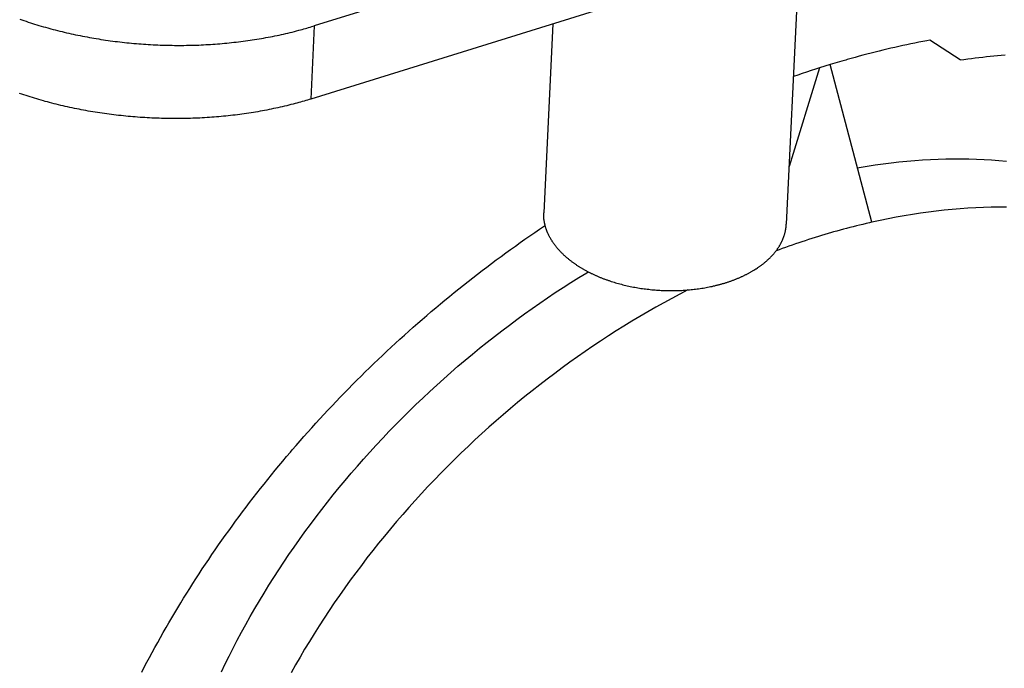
# Model space of a CAD drawing. Extents: x 0 to 841, y 0 to 594.
# Tile 73 of 135: x 764.86 to 766.48, y 136.68 to 137.75. Entities that reach past the tile are written whole.
import ezdxf

# ---------------------------------------------------------------- set-up
doc = ezdxf.new("R2010")
doc.units = 0
doc.header["$LTSCALE"] = 46.255
doc.layers.add('DATUM_AXIS', color=7, linetype='CONTINUOUS')

msp = doc.modelspace()

# ---------------------------------------------------------------- linework, layer by layer
at = {"layer": 'DATUM_AXIS', "color": 7, "linetype": 'CONTINUOUS'}
for p, q in [((795.0807, 146.9724), (765.3462, 137.7388)), ((795.0757, 146.8521), (765.3405, 137.6183)), ((766.1455, 137.8683), (766.1238, 137.4125)), ((764.861, 137.7498), (764.8644, 137.7486)), ((764.8644, 137.7486), (764.8679, 137.7474)), ((764.8679, 137.7474), (764.8714, 137.7463)), ((764.8714, 137.7463), (764.8749, 137.7451)), ((764.8749, 137.7451), (764.8785, 137.744)), ((764.8785, 137.744), (764.882, 137.7428)), ((764.882, 137.7428), (764.8855, 137.7417)), ((764.8855, 137.7417), (764.8891, 137.7406)), ((765.739, 137.7421), (765.7243, 137.431)), ((764.8891, 137.7406), (764.8927, 137.7396)), ((764.8927, 137.7396), (764.8963, 137.7385)), ((764.8963, 137.7385), (764.8999, 137.7374)), ((764.8999, 137.7374), (764.9035, 137.7364)), ((764.9035, 137.7364), (764.9071, 137.7354)), ((764.9071, 137.7354), (764.9107, 137.7344)), ((764.9107, 137.7344), (764.9122, 137.734)), ((764.9122, 137.734), (764.9159, 137.733)), ((764.9159, 137.733), (764.9195, 137.7321)), ((764.9195, 137.7321), (764.9232, 137.7312)), ((764.9232, 137.7312), (764.9269, 137.7302)), ((764.9269, 137.7302), (764.9306, 137.7293)), ((764.9306, 137.7293), (764.9343, 137.7284)), ((764.9343, 137.7284), (764.938, 137.7276)), ((764.938, 137.7276), (764.9417, 137.7267)), ((764.9417, 137.7267), (764.9455, 137.7259)), ((764.9455, 137.7259), (764.9492, 137.7251)), ((764.9492, 137.7251), (764.953, 137.7243)), ((765.2884, 137.7237), (765.292, 137.7245)), ((765.292, 137.7245), (765.2957, 137.7253)), ((765.2957, 137.7253), (765.2993, 137.7262)), ((765.2993, 137.7262), (765.3028, 137.727)), ((765.3028, 137.727), (765.3064, 137.7279)), ((765.3064, 137.7279), (765.31, 137.7287)), ((765.31, 137.7287), (765.3135, 137.7296)), ((765.3135, 137.7296), (765.3171, 137.7305)), ((765.3171, 137.7305), (765.3206, 137.7315)), ((765.3206, 137.7315), (765.3234, 137.7322)), ((765.3234, 137.7322), (765.3262, 137.733)), ((765.3262, 137.733), (765.329, 137.7338)), ((765.329, 137.7338), (765.3318, 137.7345)), ((765.3318, 137.7345), (765.3339, 137.7351)), ((765.3339, 137.7351), (765.3366, 137.7359)), ((765.3366, 137.7359), (765.3394, 137.7368)), ((765.3394, 137.7368), (765.3421, 137.7376)), ((765.3462, 137.7388), (765.3405, 137.6183)), ((765.3421, 137.7376), (765.3462, 137.7388)), ((764.953, 137.7243), (764.9567, 137.7235)), ((764.9567, 137.7235), (764.9605, 137.7227)), ((764.9605, 137.7227), (764.9643, 137.722)), ((764.9643, 137.722), (764.9681, 137.7212)), ((764.9681, 137.7212), (764.9719, 137.7205)), ((764.9719, 137.7205), (764.9757, 137.7198)), ((764.9757, 137.7198), (764.9795, 137.7191)), ((764.9795, 137.7191), (764.9833, 137.7185)), ((764.9833, 137.7185), (764.9871, 137.7178)), ((764.9871, 137.7178), (764.991, 137.7172)), ((764.991, 137.7172), (764.9948, 137.7166)), ((764.9948, 137.7166), (764.9987, 137.716)), ((764.9987, 137.716), (765.0025, 137.7154)), ((765.0025, 137.7154), (765.0064, 137.7149)), ((765.0064, 137.7149), (765.0102, 137.7144)), ((765.0102, 137.7144), (765.0141, 137.7138)), ((765.0141, 137.7138), (765.018, 137.7133)), ((765.018, 137.7133), (765.0219, 137.7129)), ((765.0219, 137.7129), (765.0258, 137.7124)), ((765.0258, 137.7124), (765.0296, 137.7119)), ((765.0296, 137.7119), (765.0335, 137.7115)), ((765.0335, 137.7115), (765.0374, 137.7111)), ((765.0374, 137.7111), (765.0413, 137.7107)), ((765.0413, 137.7107), (765.0452, 137.7103)), ((765.0452, 137.7103), (765.0491, 137.71)), ((765.0491, 137.71), (765.0531, 137.7096)), ((765.0531, 137.7096), (765.057, 137.7093)), ((765.057, 137.7093), (765.0609, 137.709)), ((765.0609, 137.709), (765.0648, 137.7087)), ((765.0648, 137.7087), (765.0687, 137.7085)), ((765.0687, 137.7085), (765.0726, 137.7082)), ((765.0726, 137.7082), (765.0766, 137.708)), ((765.1714, 137.7081), (765.1752, 137.7083)), ((765.1752, 137.7083), (765.1791, 137.7086)), ((765.1791, 137.7086), (765.183, 137.7088)), ((765.183, 137.7088), (765.1869, 137.7091)), ((765.1869, 137.7091), (765.1907, 137.7094)), ((765.1907, 137.7094), (765.1946, 137.7097)), ((765.1946, 137.7097), (765.1984, 137.7101)), ((765.1984, 137.7101), (765.2023, 137.7105)), ((765.2023, 137.7105), (765.2061, 137.7108)), ((765.2061, 137.7108), (765.2099, 137.7112)), ((765.2099, 137.7112), (765.2138, 137.7117)), ((765.2138, 137.7117), (765.2176, 137.7121)), ((765.2176, 137.7121), (765.2214, 137.7125)), ((765.2214, 137.7125), (765.2252, 137.713)), ((765.2252, 137.713), (765.229, 137.7135)), ((765.229, 137.7135), (765.2328, 137.714)), ((765.2328, 137.714), (765.2365, 137.7145)), ((765.2365, 137.7145), (765.2403, 137.7151)), ((765.2403, 137.7151), (765.2441, 137.7156)), ((765.2441, 137.7156), (765.2478, 137.7162)), ((765.2478, 137.7162), (765.2516, 137.7168)), ((765.2516, 137.7168), (765.2553, 137.7174)), ((765.2553, 137.7174), (765.259, 137.7181)), ((765.259, 137.7181), (765.2627, 137.7187)), ((765.2627, 137.7187), (765.2664, 137.7194)), ((765.2664, 137.7194), (765.2701, 137.7201)), ((765.2701, 137.7201), (765.2738, 137.7208)), ((765.2738, 137.7208), (765.2775, 137.7215)), ((765.2775, 137.7215), (765.2811, 137.7222)), ((765.2811, 137.7222), (765.2848, 137.723)), ((765.2848, 137.723), (765.2884, 137.7237)), ((766.3289, 137.7091), (766.3224, 137.7077)), ((766.3354, 137.7104), (766.3289, 137.7091)), ((766.342, 137.7117), (766.3354, 137.7104)), ((766.3485, 137.713), (766.342, 137.7117)), ((766.355, 137.7142), (766.3485, 137.713)), ((766.3601, 137.7152), (766.355, 137.7142)), ((766.4101, 137.6829), (766.3601, 137.7152)), ((765.0766, 137.708), (765.0805, 137.7078)), ((765.0805, 137.7078), (765.0844, 137.7076)), ((765.0844, 137.7076), (765.0883, 137.7074)), ((765.0883, 137.7074), (765.0923, 137.7073)), ((765.0923, 137.7073), (765.0962, 137.7071)), ((765.0962, 137.7071), (765.1001, 137.707)), ((765.1001, 137.707), (765.1041, 137.7069)), ((765.1041, 137.7069), (765.108, 137.7068)), ((765.108, 137.7068), (765.1119, 137.7068)), ((765.1119, 137.7068), (765.1158, 137.7067)), ((765.1158, 137.7067), (765.1198, 137.7067)), ((765.1198, 137.7067), (765.1237, 137.7067)), ((765.1237, 137.7067), (765.1276, 137.7067)), ((765.1276, 137.7067), (765.1315, 137.7067)), ((765.1315, 137.7067), (765.1355, 137.7068)), ((765.1355, 137.7068), (765.1394, 137.7068)), ((765.1394, 137.7068), (765.1433, 137.7069)), ((765.1433, 137.7069), (765.1472, 137.707)), ((765.1472, 137.707), (765.1511, 137.7071)), ((765.1558, 137.7073), (765.1597, 137.7075)), ((765.1597, 137.7075), (765.1636, 137.7077)), ((765.1636, 137.7077), (765.1675, 137.7079)), ((765.1675, 137.7079), (765.1714, 137.7081)), ((766.2567, 137.6922), (766.2501, 137.6904)), ((766.2633, 137.6939), (766.2567, 137.6922)), ((766.2699, 137.6955), (766.2633, 137.6939)), ((766.2765, 137.6972), (766.2699, 137.6955)), ((766.283, 137.6988), (766.2765, 137.6972)), ((766.2896, 137.7003), (766.283, 137.6988)), ((766.2962, 137.7019), (766.2896, 137.7003)), ((766.3027, 137.7034), (766.2962, 137.7019)), ((766.3093, 137.7048), (766.3027, 137.7034)), ((766.3158, 137.7063), (766.3093, 137.7048)), ((766.3224, 137.7077), (766.3158, 137.7063)), ((766.215, 137.6807), (766.1959, 137.675)), ((766.2216, 137.6826), (766.215, 137.6807)), ((766.2238, 137.6832), (766.2216, 137.6826)), ((766.2304, 137.685), (766.2238, 137.6832)), ((766.237, 137.6869), (766.2304, 137.685)), ((766.2436, 137.6887), (766.237, 137.6869)), ((766.2501, 137.6904), (766.2436, 137.6887)), ((766.4101, 137.6829), (766.4163, 137.6837)), ((766.4163, 137.6837), (766.4226, 137.6846)), ((766.4226, 137.6846), (766.4287, 137.6853)), ((766.4287, 137.6853), (766.4349, 137.6861)), ((766.4349, 137.6861), (766.4411, 137.6868)), ((766.4411, 137.6868), (766.4473, 137.6875)), ((766.4473, 137.6875), (766.4534, 137.6881)), ((766.4534, 137.6881), (766.4596, 137.6888)), ((766.4596, 137.6888), (766.4657, 137.6894)), ((766.4657, 137.6894), (766.4719, 137.6899)), ((766.4719, 137.6899), (766.478, 137.6904)), ((766.478, 137.6904), (766.4841, 137.6909)), ((766.1786, 137.6696), (766.1283, 137.507)), ((766.1499, 137.6602), (766.1425, 137.6577)), ((766.1572, 137.6627), (766.1499, 137.6602)), ((766.1646, 137.6651), (766.1572, 137.6627)), ((766.1719, 137.6675), (766.1646, 137.6651)), ((766.1786, 137.6696), (766.1719, 137.6675)), ((766.1959, 137.675), (766.1786, 137.6696)), ((766.2648, 137.4154), (766.1959, 137.675)), ((766.1425, 137.6577), (766.1354, 137.6552)), ((764.8643, 137.6262), (764.8608, 137.6274)), ((764.8678, 137.6251), (764.8643, 137.6262)), ((764.8713, 137.6239), (764.8678, 137.6251)), ((764.8748, 137.6228), (764.8713, 137.6239)), ((764.8784, 137.6217), (764.8748, 137.6228)), ((764.882, 137.6206), (764.8784, 137.6217)), ((764.8855, 137.6195), (764.882, 137.6206)), ((764.8891, 137.6184), (764.8855, 137.6195)), ((764.8927, 137.6174), (764.8891, 137.6184)), ((764.8963, 137.6163), (764.8927, 137.6174)), ((764.8999, 137.6153), (764.8963, 137.6163)), ((764.9028, 137.6145), (764.8999, 137.6153)), ((764.9065, 137.6135), (764.9028, 137.6145)), ((764.9101, 137.6125), (764.9065, 137.6135)), ((764.9138, 137.6116), (764.9101, 137.6125)), ((764.9175, 137.6106), (764.9138, 137.6116)), ((765.3149, 137.611), (765.3113, 137.61)), ((765.3177, 137.6117), (765.3149, 137.611)), ((765.3205, 137.6125), (765.3177, 137.6117)), ((765.3233, 137.6133), (765.3205, 137.6125)), ((765.326, 137.614), (765.3233, 137.6133)), ((765.3323, 137.6158), (765.3295, 137.615)), ((765.335, 137.6167), (765.3323, 137.6158)), ((765.3378, 137.6175), (765.335, 137.6167)), ((765.3405, 137.6183), (765.3378, 137.6175)), ((764.9212, 137.6097), (764.9175, 137.6106)), ((764.9249, 137.6088), (764.9212, 137.6097)), ((764.9286, 137.6079), (764.9249, 137.6088)), ((764.9323, 137.6071), (764.9286, 137.6079)), ((764.936, 137.6062), (764.9323, 137.6071)), ((764.9397, 137.6054), (764.936, 137.6062)), ((764.9435, 137.6046), (764.9397, 137.6054)), ((764.9472, 137.6038), (764.9435, 137.6046)), ((764.951, 137.603), (764.9472, 137.6038)), ((764.9548, 137.6022), (764.951, 137.603)), ((764.9586, 137.6015), (764.9548, 137.6022)), ((764.9623, 137.6007), (764.9586, 137.6015)), ((764.9661, 137.6), (764.9623, 137.6007)), ((764.97, 137.5993), (764.9661, 137.6)), ((764.9738, 137.5986), (764.97, 137.5993)), ((764.9776, 137.598), (764.9738, 137.5986)), ((764.9814, 137.5973), (764.9776, 137.598)), ((764.9852, 137.5967), (764.9814, 137.5973)), ((764.9891, 137.5961), (764.9852, 137.5967)), ((764.9929, 137.5955), (764.9891, 137.5961)), ((764.9968, 137.5949), (764.9929, 137.5955)), ((765.0006, 137.5944), (764.9968, 137.5949)), ((765.2383, 137.5951), (765.2346, 137.5946)), ((765.2421, 137.5957), (765.2383, 137.5951)), ((765.2458, 137.5963), (765.2421, 137.5957)), ((765.2496, 137.5969), (765.2458, 137.5963)), ((765.2533, 137.5975), (765.2496, 137.5969)), ((765.257, 137.5982), (765.2533, 137.5975)), ((765.2607, 137.5989), (765.257, 137.5982)), ((765.2644, 137.5995), (765.2607, 137.5989)), ((765.2681, 137.6002), (765.2644, 137.5995)), ((765.2718, 137.601), (765.2681, 137.6002)), ((765.2754, 137.6017), (765.2718, 137.601)), ((765.2791, 137.6025), (765.2754, 137.6017)), ((765.2827, 137.6032), (765.2791, 137.6025)), ((765.2863, 137.604), (765.2827, 137.6032)), ((765.2899, 137.6048), (765.2863, 137.604)), ((765.2935, 137.6057), (765.2899, 137.6048)), ((765.2971, 137.6065), (765.2935, 137.6057)), ((765.3007, 137.6074), (765.2971, 137.6065)), ((765.3043, 137.6082), (765.3007, 137.6074)), ((765.3078, 137.6091), (765.3043, 137.6082)), ((765.3113, 137.61), (765.3078, 137.6091)), ((765.0045, 137.5938), (765.0006, 137.5944)), ((765.0084, 137.5933), (765.0045, 137.5938)), ((765.0123, 137.5928), (765.0084, 137.5933)), ((765.0161, 137.5923), (765.0123, 137.5928)), ((765.02, 137.5919), (765.0161, 137.5923)), ((765.0239, 137.5914), (765.02, 137.5919)), ((765.0278, 137.591), (765.0239, 137.5914)), ((765.0317, 137.5906), (765.0278, 137.591)), ((765.0356, 137.5902), (765.0317, 137.5906)), ((765.0395, 137.5898), (765.0356, 137.5902)), ((765.0434, 137.5895), (765.0395, 137.5898)), ((765.0473, 137.5891), (765.0434, 137.5895)), ((765.0512, 137.5888), (765.0473, 137.5891)), ((765.0552, 137.5885), (765.0512, 137.5888)), ((765.0591, 137.5882), (765.0552, 137.5885)), ((765.063, 137.588), (765.0591, 137.5882)), ((765.0669, 137.5877), (765.063, 137.588)), ((765.0708, 137.5875), (765.0669, 137.5877)), ((765.0748, 137.5873), (765.0708, 137.5875)), ((765.0787, 137.5871), (765.0748, 137.5873)), ((765.0826, 137.5869), (765.0787, 137.5871)), ((765.0865, 137.5868), (765.0826, 137.5869)), ((765.0905, 137.5866), (765.0865, 137.5868)), ((765.0944, 137.5865), (765.0905, 137.5866)), ((765.0983, 137.5864), (765.0944, 137.5865)), ((765.1023, 137.5863), (765.0983, 137.5864)), ((765.1062, 137.5863), (765.1023, 137.5863)), ((765.1101, 137.5862), (765.1062, 137.5863)), ((765.114, 137.5862), (765.1101, 137.5862)), ((765.118, 137.5862), (765.114, 137.5862)), ((765.1219, 137.5862), (765.118, 137.5862)), ((765.1258, 137.5862), (765.1219, 137.5862)), ((765.1297, 137.5863), (765.1258, 137.5862)), ((765.1336, 137.5863), (765.1297, 137.5863)), ((765.1422, 137.5865), (765.1383, 137.5864)), ((765.1461, 137.5867), (765.1422, 137.5865)), ((765.1501, 137.5868), (765.1461, 137.5867)), ((765.154, 137.587), (765.1501, 137.5868)), ((765.1578, 137.5871), (765.154, 137.587)), ((765.1617, 137.5873), (765.1578, 137.5871)), ((765.1656, 137.5876), (765.1617, 137.5873)), ((765.1695, 137.5878), (765.1656, 137.5876)), ((765.1734, 137.588), (765.1695, 137.5878)), ((765.1773, 137.5883), (765.1734, 137.588)), ((765.1811, 137.5886), (765.1773, 137.5883)), ((765.185, 137.5889), (765.1811, 137.5886)), ((765.1888, 137.5892), (765.185, 137.5889)), ((765.1927, 137.5896), (765.1888, 137.5892)), ((765.1965, 137.5899), (765.1927, 137.5896)), ((765.2004, 137.5903), (765.1965, 137.5899)), ((765.2042, 137.5907), (765.2004, 137.5903)), ((765.208, 137.5911), (765.2042, 137.5907)), ((765.2119, 137.5916), (765.208, 137.5911)), ((765.2157, 137.592), (765.2119, 137.5916)), ((765.2195, 137.5925), (765.2157, 137.592)), ((765.2233, 137.593), (765.2195, 137.5925)), ((765.227, 137.5935), (765.2233, 137.593)), ((765.2308, 137.594), (765.227, 137.5935)), ((765.2346, 137.5946), (765.2308, 137.594)), ((765.7093, 137.3984), (765.7173, 137.4039)), ((766.2071, 137.4009), (766.2017, 137.3994)), ((766.2124, 137.4024), (766.2071, 137.4009)), ((766.2178, 137.4039), (766.2124, 137.4024)), ((766.2232, 137.4053), (766.2178, 137.4039)), ((766.2285, 137.4067), (766.2232, 137.4053)), ((766.2339, 137.4081), (766.2285, 137.4067)), ((766.2393, 137.4094), (766.2339, 137.4081)), ((766.2446, 137.4107), (766.2393, 137.4094)), ((766.25, 137.412), (766.2446, 137.4107)), ((766.2553, 137.4133), (766.25, 137.412)), ((766.2606, 137.4145), (766.2553, 137.4133)), ((766.2648, 137.4154), (766.2606, 137.4145)), ((765.6854, 137.3819), (765.6933, 137.3874)), ((765.6933, 137.3874), (765.7013, 137.3929)), ((765.7013, 137.3929), (765.7093, 137.3984)), ((766.155, 137.3851), (766.1496, 137.3833)), ((766.1604, 137.3869), (766.155, 137.3851)), ((766.1658, 137.3886), (766.1604, 137.3869)), ((766.1712, 137.3903), (766.1658, 137.3886)), ((766.1766, 137.392), (766.1712, 137.3903)), ((766.1819, 137.3936), (766.1766, 137.392)), ((766.1873, 137.3952), (766.1819, 137.3936)), ((766.1927, 137.3968), (766.1873, 137.3952)), ((766.1981, 137.3984), (766.1927, 137.3968)), ((766.2017, 137.3994), (766.1981, 137.3984)), ((765.6617, 137.3649), (765.6695, 137.3706)), ((765.6695, 137.3706), (765.6774, 137.3763)), ((765.6774, 137.3763), (765.6854, 137.3819)), ((766.1119, 137.3701), (766.1068, 137.3682)), ((766.1172, 137.372), (766.1119, 137.3701)), ((766.1226, 137.374), (766.1172, 137.372)), ((766.128, 137.3759), (766.1226, 137.374)), ((766.1334, 137.3778), (766.128, 137.3759)), ((766.1388, 137.3797), (766.1334, 137.3778)), ((766.1442, 137.3815), (766.1388, 137.3797)), ((766.1496, 137.3833), (766.1442, 137.3815)), ((765.6382, 137.3476), (765.646, 137.3534)), ((765.646, 137.3534), (765.6538, 137.3592)), ((765.6538, 137.3592), (765.6617, 137.3649)), ((765.6149, 137.3299), (765.6226, 137.3358)), ((765.6226, 137.3358), (765.6304, 137.3417)), ((765.6304, 137.3417), (765.6382, 137.3476)), ((765.5995, 137.3179), (765.6072, 137.3239)), ((765.6072, 137.3239), (765.6149, 137.3299)), ((765.5766, 137.2996), (765.5842, 137.3057)), ((765.5842, 137.3057), (765.5918, 137.3118)), ((765.5918, 137.3118), (765.5995, 137.3179)), ((765.8378, 137.3174), (765.8401, 137.3166)), ((765.8401, 137.3166), (765.8425, 137.3159)), ((765.8425, 137.3159), (765.8448, 137.3152)), ((765.8448, 137.3152), (765.8472, 137.3146)), ((765.8472, 137.3146), (765.8496, 137.3139)), ((765.8496, 137.3139), (765.8521, 137.3133)), ((765.8521, 137.3133), (765.8545, 137.3126)), ((765.8545, 137.3126), (765.8569, 137.312)), ((765.8569, 137.312), (765.8594, 137.3114)), ((765.8594, 137.3114), (765.8618, 137.3109)), ((765.8618, 137.3109), (765.8643, 137.3103)), ((765.8643, 137.3103), (765.8668, 137.3098)), ((765.8668, 137.3098), (765.8693, 137.3093)), ((765.8693, 137.3093), (765.8718, 137.3088)), ((765.8718, 137.3088), (765.8743, 137.3083)), ((765.8743, 137.3083), (765.8768, 137.3079)), ((765.8768, 137.3079), (765.8793, 137.3075)), ((765.8793, 137.3075), (765.8818, 137.307)), ((765.8818, 137.307), (765.8844, 137.3066)), ((765.8844, 137.3066), (765.8869, 137.3063)), ((765.8869, 137.3063), (765.8895, 137.3059)), ((765.8895, 137.3059), (765.892, 137.3056)), ((765.892, 137.3056), (765.8946, 137.3053)), ((765.8946, 137.3053), (765.8972, 137.305)), ((765.8972, 137.305), (765.8997, 137.3047)), ((765.8997, 137.3047), (765.9023, 137.3044)), ((765.9023, 137.3044), (765.9049, 137.3042)), ((765.9049, 137.3042), (765.9075, 137.304)), ((765.9075, 137.304), (765.9101, 137.3038)), ((765.9101, 137.3038), (765.9127, 137.3036)), ((765.9127, 137.3036), (765.9153, 137.3034)), ((765.9153, 137.3034), (765.9179, 137.3033)), ((765.9179, 137.3033), (765.9204, 137.3032)), ((765.9204, 137.3032), (765.923, 137.3031)), ((765.923, 137.3031), (765.9256, 137.303)), ((765.9256, 137.303), (765.9282, 137.303)), ((765.9282, 137.303), (765.9308, 137.3029)), ((765.9308, 137.3029), (765.9334, 137.3029)), ((765.9334, 137.3029), (765.936, 137.3029)), ((765.936, 137.3029), (765.9386, 137.3029)), ((765.9386, 137.3029), (765.9412, 137.303)), ((765.9412, 137.303), (765.9438, 137.303)), ((765.9438, 137.303), (765.9463, 137.3031)), ((765.9463, 137.3031), (765.9489, 137.3032)), ((765.9489, 137.3032), (765.9515, 137.3033)), ((765.9515, 137.3033), (765.9541, 137.3035)), ((765.9541, 137.3035), (765.9566, 137.3036)), ((765.9566, 137.3036), (765.9592, 137.3038)), ((765.9592, 137.3038), (765.9617, 137.304)), ((765.9617, 137.304), (765.9643, 137.3043)), ((765.9643, 137.3043), (765.9668, 137.3045)), ((765.9668, 137.3045), (765.9693, 137.3048)), ((765.9693, 137.3048), (765.9719, 137.305)), ((765.9719, 137.305), (765.9744, 137.3053)), ((765.9744, 137.3053), (765.9769, 137.3057)), ((765.9769, 137.3057), (765.9794, 137.306)), ((765.9794, 137.306), (765.9819, 137.3064)), ((765.9819, 137.3064), (765.9844, 137.3067)), ((765.9844, 137.3067), (765.9868, 137.3071)), ((765.9868, 137.3071), (765.9893, 137.3076)), ((765.9893, 137.3076), (765.9917, 137.308)), ((765.9917, 137.308), (765.9942, 137.3085)), ((765.9942, 137.3085), (765.9966, 137.3089)), ((765.9966, 137.3089), (765.999, 137.3094)), ((765.999, 137.3094), (766.0014, 137.3099)), ((766.0014, 137.3099), (766.0038, 137.3105)), ((765.5539, 137.2809), (765.5614, 137.2872)), ((765.5614, 137.2872), (765.569, 137.2934)), ((765.569, 137.2934), (765.5766, 137.2996)), ((765.5389, 137.2683), (765.5464, 137.2747)), ((765.5464, 137.2747), (765.5539, 137.2809)), ((765.5166, 137.2491), (765.524, 137.2555)), ((765.524, 137.2555), (765.5314, 137.2619)), ((765.5314, 137.2619), (765.5389, 137.2683)), ((765.5019, 137.2361), (765.5092, 137.2426)), ((765.5092, 137.2426), (765.5166, 137.2491)), ((765.48, 137.2163), (765.4873, 137.223)), ((765.4873, 137.223), (765.4946, 137.2295)), ((765.4946, 137.2295), (765.5019, 137.2361)), ((765.4656, 137.203), (765.4728, 137.2097)), ((765.4728, 137.2097), (765.48, 137.2163)), ((765.4443, 137.1828), (765.4514, 137.1895)), ((765.4514, 137.1895), (765.4585, 137.1963)), ((765.4585, 137.1963), (765.4656, 137.203)), ((765.4302, 137.1691), (765.4373, 137.1759)), ((765.4373, 137.1759), (765.4443, 137.1828)), ((765.4163, 137.1553), (765.4233, 137.1622)), ((765.4233, 137.1622), (765.4302, 137.1691)), ((765.3957, 137.1344), (765.4025, 137.1414)), ((765.4025, 137.1414), (765.4094, 137.1484)), ((765.4094, 137.1484), (765.4163, 137.1553)), ((765.3821, 137.1203), (765.3889, 137.1273)), ((765.3889, 137.1273), (765.3957, 137.1344)), ((765.3687, 137.106), (765.3754, 137.1132)), ((765.3754, 137.1132), (765.3821, 137.1203)), ((765.3554, 137.0917), (765.362, 137.0989)), ((765.362, 137.0989), (765.3687, 137.106)), ((765.3357, 137.07), (765.3422, 137.0772)), ((765.3422, 137.0772), (765.3488, 137.0845)), ((765.3488, 137.0845), (765.3554, 137.0917)), ((765.3228, 137.0553), (765.3292, 137.0627)), ((765.3292, 137.0627), (765.3357, 137.07)), ((765.31, 137.0406), (765.3164, 137.048)), ((765.3164, 137.048), (765.3228, 137.0553)), ((765.2942, 137.022), (765.3005, 137.0295)), ((765.3005, 137.0295), (765.3068, 137.0369)), ((765.3068, 137.0369), (765.31, 137.0406)), ((765.2818, 137.007), (765.288, 137.0145)), ((765.288, 137.0145), (765.2942, 137.022)), ((765.2695, 136.9919), (765.2757, 136.9995)), ((765.2757, 136.9995), (765.2818, 137.007)), ((765.2574, 136.9768), (765.2635, 136.9844)), ((765.2635, 136.9844), (765.2695, 136.9919)), ((765.2455, 136.9615), (765.2515, 136.9691)), ((765.2515, 136.9691), (765.2574, 136.9768)), ((765.228, 136.9384), (765.2338, 136.9461)), ((765.2338, 136.9461), (765.2396, 136.9538)), ((765.2396, 136.9538), (765.2455, 136.9615)), ((765.2165, 136.923), (765.2222, 136.9307)), ((765.2222, 136.9307), (765.228, 136.9384)), ((765.2052, 136.9074), (765.2108, 136.9152)), ((765.2108, 136.9152), (765.2165, 136.923)), ((765.194, 136.8918), (765.1996, 136.8996)), ((765.1996, 136.8996), (765.2052, 136.9074)), ((765.1831, 136.8761), (765.1885, 136.884)), ((765.1885, 136.884), (765.194, 136.8918)), ((765.1723, 136.8603), (765.1776, 136.8682)), ((765.1776, 136.8682), (765.1831, 136.8761)), ((765.1617, 136.8445), (765.167, 136.8524)), ((765.167, 136.8524), (765.1723, 136.8603)), ((765.1513, 136.8285), (765.1565, 136.8365)), ((765.1565, 136.8365), (765.1617, 136.8445)), ((765.1411, 136.8126), (765.1461, 136.8206)), ((765.1461, 136.8206), (765.1513, 136.8285)), ((765.131, 136.7965), (765.136, 136.8045)), ((765.136, 136.8045), (765.1411, 136.8126)), ((765.1212, 136.7804), (765.1261, 136.7885)), ((765.1261, 136.7885), (765.131, 136.7965)), ((765.1115, 136.7642), (765.1163, 136.7723)), ((765.1163, 136.7723), (765.1212, 136.7804)), ((765.102, 136.748), (765.1067, 136.7561)), ((765.1067, 136.7561), (765.1115, 136.7642)), ((765.0928, 136.7317), (765.0974, 136.7399)), ((765.0974, 136.7399), (765.102, 136.748)), ((765.0837, 136.7154), (765.0882, 136.7236)), ((765.0882, 136.7236), (765.0928, 136.7317)), ((765.0748, 136.699), (765.0792, 136.7072)), ((765.0792, 136.7072), (765.0837, 136.7154)), ((765.0661, 136.6826), (765.0705, 136.6908)), ((765.0705, 136.6908), (765.0748, 136.699)), ((765.0619, 136.6744), (765.0661, 136.6826))]:
    msp.add_line(p, q, dxfattribs=at)
for points in [[(765.1511, 137.7071), (765.1519, 137.7072), (765.1558, 137.7073)], [(765.3295, 137.615), (765.3267, 137.6142), (765.326, 137.614)], [(765.1383, 137.5864), (765.1344, 137.5863), (765.1336, 137.5863)], [(766.241, 137.5052), (766.2436, 137.5057), (766.2568, 137.5079), (766.27, 137.5099), (766.2832, 137.5117), (766.2963, 137.5134), (766.3094, 137.5148), (766.3224, 137.5161), (766.3354, 137.5172), (766.3483, 137.5181), (766.3612, 137.5188), (766.374, 137.5194), (766.3868, 137.5198), (766.3995, 137.5199), (766.4121, 137.5199), (766.4246, 137.5197), (766.4371, 137.5194), (766.4495, 137.5188), (766.4619, 137.5181), (766.4741, 137.5172), (766.4863, 137.5161)], [(766.4867, 137.4403), (766.474, 137.4403), (766.4613, 137.4401), (766.4486, 137.4397), (766.4358, 137.4392), (766.4229, 137.4384), (766.41, 137.4375), (766.397, 137.4364), (766.384, 137.4352), (766.3709, 137.4337), (766.3578, 137.432), (766.3446, 137.4302), (766.3314, 137.4282), (766.3181, 137.426), (766.3048, 137.4236), (766.2915, 137.4211), (766.2782, 137.4184), (766.2648, 137.4154)], [(765.7507, 137.3682), (765.75, 137.3688), (765.7494, 137.3695), (765.7488, 137.3702), (765.7482, 137.3709), (765.7476, 137.3716), (765.7469, 137.3723), (765.7463, 137.373), (765.7458, 137.3737), (765.7452, 137.3744), (765.7446, 137.3752), (765.744, 137.3759), (765.7435, 137.3766), (765.7429, 137.3773), (765.7424, 137.378), (765.7418, 137.3787), (765.7413, 137.3795), (765.7408, 137.3802), (765.7403, 137.3809), (765.7398, 137.3816), (765.7393, 137.3824), (765.7388, 137.3831), (765.7383, 137.3838), (765.7378, 137.3846), (765.7374, 137.3853), (765.7369, 137.386), (765.7365, 137.3868), (765.736, 137.3875), (765.7356, 137.3882), (765.7351, 137.389), (765.7347, 137.3897), (765.7343, 137.3905), (765.7339, 137.3912), (765.7335, 137.392), (765.7331, 137.3927), (765.7327, 137.3935), (765.7324, 137.3942), (765.732, 137.395), (765.7317, 137.3957), (765.7313, 137.3965), (765.731, 137.3972), (765.7306, 137.398), (765.7303, 137.3987), (765.73, 137.3995), (765.7297, 137.4003), (765.7294, 137.401), (765.7291, 137.4018), (765.7288, 137.4025), (765.7286, 137.4033), (765.7283, 137.4041), (765.728, 137.4048), (765.7278, 137.4056), (765.7275, 137.4064), (765.7273, 137.4071), (765.7271, 137.4079), (765.7269, 137.4087), (765.7267, 137.4094), (765.7265, 137.4102), (765.7263, 137.411), (765.7261, 137.4117), (765.7259, 137.4125), (765.7258, 137.4133), (765.7256, 137.4141), (765.7254, 137.4148), (765.7253, 137.4156), (765.7252, 137.4164), (765.7251, 137.4171), (765.7249, 137.4179), (765.7248, 137.4187), (765.7247, 137.4195), (765.7246, 137.4202), (765.7246, 137.421), (765.7245, 137.4218), (765.7244, 137.4226), (765.7244, 137.4233), (765.7243, 137.4241), (765.7243, 137.4249), (765.7242, 137.4256), (765.7242, 137.4264), (765.7242, 137.4272), (765.7242, 137.428), (765.7242, 137.4287), (765.7242, 137.4295), (765.7242, 137.4303), (765.7243, 137.431)], [(765.7173, 137.4039), (765.7253, 137.4093), (765.7265, 137.4101)], [(766.0038, 137.3105), (766.005, 137.3108), (766.0062, 137.311), (766.0073, 137.3113), (766.0085, 137.3116), (766.0097, 137.3119), (766.0109, 137.3122), (766.012, 137.3125), (766.0132, 137.3128), (766.0143, 137.3131), (766.0155, 137.3134), (766.0167, 137.3137), (766.0178, 137.3141), (766.0189, 137.3144), (766.0201, 137.3147), (766.0212, 137.3151), (766.0223, 137.3154), (766.0235, 137.3158), (766.0246, 137.3161), (766.0257, 137.3165), (766.0268, 137.3168), (766.0279, 137.3172), (766.029, 137.3176), (766.0302, 137.3179), (766.0312, 137.3183), (766.0323, 137.3187), (766.0334, 137.3191), (766.0345, 137.3195), (766.0356, 137.3199), (766.0367, 137.3203), (766.0377, 137.3207), (766.0388, 137.3211), (766.0399, 137.3215), (766.0409, 137.3219), (766.042, 137.3223), (766.043, 137.3228), (766.044, 137.3232), (766.0451, 137.3236), (766.0461, 137.3241), (766.0471, 137.3245), (766.0482, 137.325), (766.0492, 137.3254), (766.0502, 137.3259), (766.0512, 137.3263), (766.0522, 137.3268), (766.0532, 137.3272), (766.0542, 137.3277), (766.0551, 137.3282), (766.0561, 137.3287), (766.0571, 137.3292), (766.0581, 137.3296), (766.059, 137.3301), (766.06, 137.3306), (766.0609, 137.3311), (766.0619, 137.3316), (766.0628, 137.3321), (766.0637, 137.3326), (766.0647, 137.3331), (766.0656, 137.3337), (766.0665, 137.3342), (766.0674, 137.3347), (766.0683, 137.3352), (766.0692, 137.3358), (766.0701, 137.3363), (766.071, 137.3368), (766.0718, 137.3374), (766.0727, 137.3379), (766.0736, 137.3385), (766.0744, 137.339), (766.0753, 137.3396), (766.0761, 137.3401), (766.077, 137.3407), (766.0778, 137.3413), (766.0786, 137.3418), (766.0794, 137.3424), (766.0803, 137.343), (766.0811, 137.3436), (766.0819, 137.3442), (766.0827, 137.3447), (766.0834, 137.3453), (766.0842, 137.3459), (766.085, 137.3465), (766.0858, 137.3471), (766.0865, 137.3477), (766.0873, 137.3483), (766.088, 137.3489), (766.0887, 137.3496), (766.0895, 137.3502), (766.0902, 137.3508), (766.0909, 137.3514), (766.0916, 137.352), (766.0923, 137.3527), (766.093, 137.3533), (766.0937, 137.3539), (766.0944, 137.3546), (766.0951, 137.3552), (766.0957, 137.3558), (766.0964, 137.3565), (766.0971, 137.3571), (766.0977, 137.3578), (766.0983, 137.3584), (766.099, 137.3591), (766.0996, 137.3597), (766.1002, 137.3604), (766.1008, 137.3611), (766.1014, 137.3617), (766.102, 137.3624), (766.1026, 137.3631), (766.1032, 137.3637), (766.1038, 137.3644), (766.1043, 137.3651), (766.1049, 137.3658), (766.1054, 137.3665), (766.106, 137.3671), (766.1065, 137.3678), (766.107, 137.3685), (766.1075, 137.3692), (766.1081, 137.3699), (766.1086, 137.3706), (766.1091, 137.3713), (766.1095, 137.372), (766.11, 137.3727), (766.1105, 137.3734), (766.111, 137.3741), (766.1114, 137.3748), (766.1119, 137.3755), (766.1123, 137.3763), (766.1127, 137.377), (766.1132, 137.3777), (766.1136, 137.3784), (766.114, 137.3791), (766.1144, 137.3798), (766.1148, 137.3806), (766.1152, 137.3813), (766.1155, 137.382), (766.1159, 137.3827), (766.1163, 137.3835), (766.1166, 137.3842), (766.1169, 137.3849), (766.1173, 137.3857), (766.1176, 137.3864), (766.1179, 137.3872), (766.1182, 137.3879), (766.1185, 137.3886), (766.1188, 137.3894), (766.1191, 137.3901), (766.1194, 137.3909), (766.1197, 137.3916), (766.1199, 137.3924), (766.1202, 137.3931), (766.1204, 137.3939), (766.1207, 137.3946), (766.1209, 137.3954), (766.1211, 137.3961), (766.1213, 137.3969), (766.1215, 137.3976), (766.1217, 137.3984), (766.1219, 137.3992), (766.1221, 137.3999), (766.1223, 137.4007), (766.1224, 137.4014), (766.1226, 137.4022), (766.1227, 137.403), (766.1229, 137.4037), (766.123, 137.4045), (766.1231, 137.4052), (766.1232, 137.406), (766.1233, 137.4068), (766.1234, 137.4075), (766.1235, 137.4083), (766.1236, 137.4091), (766.1237, 137.4099), (766.1237, 137.4106), (766.1238, 137.4114), (766.1238, 137.4125)], [(765.7507, 137.3682), (765.7513, 137.3675), (765.752, 137.3668), (765.7527, 137.3661), (765.7533, 137.3654), (765.754, 137.3647), (765.7547, 137.3641), (765.7554, 137.3634), (765.7561, 137.3627), (765.7568, 137.362), (765.7575, 137.3614), (765.7582, 137.3607), (765.7589, 137.36), (765.7597, 137.3594), (765.7604, 137.3587), (765.7612, 137.3581), (765.7619, 137.3574), (765.7627, 137.3568), (765.7635, 137.3561), (765.7642, 137.3555), (765.765, 137.3549), (765.7658, 137.3542), (765.7666, 137.3536), (765.7674, 137.353), (765.7682, 137.3523), (765.769, 137.3517), (765.7698, 137.3511), (765.7707, 137.3505), (765.7715, 137.3498), (765.7724, 137.3492), (765.7732, 137.3486), (765.7741, 137.348), (765.7749, 137.3474), (765.7758, 137.3468), (765.7767, 137.3462), (765.7775, 137.3456), (765.7784, 137.345), (765.7793, 137.3444), (765.7802, 137.3438), (765.7811, 137.3433), (765.782, 137.3427), (765.7829, 137.3421), (765.7839, 137.3415), (765.7848, 137.341), (765.7857, 137.3404), (765.7867, 137.3398), (765.7876, 137.3393), (765.7886, 137.3387), (765.7895, 137.3382), (765.7905, 137.3376), (765.7914, 137.3371), (765.7924, 137.3365), (765.7934, 137.336), (765.7944, 137.3355), (765.7954, 137.335), (765.7964, 137.3344), (765.7974, 137.3339), (765.7984, 137.3334), (765.7994, 137.3329), (765.8004, 137.3324), (765.8014, 137.3319), (765.8024, 137.3313), (765.8035, 137.3308), (765.8045, 137.3304), (765.8056, 137.3299), (765.8066, 137.3294), (765.8077, 137.3289), (765.8087, 137.3284), (765.8098, 137.3279), (765.8108, 137.3275), (765.8119, 137.327), (765.813, 137.3265), (765.8141, 137.3261), (765.8152, 137.3256), (765.8162, 137.3252), (765.8173, 137.3247), (765.8184, 137.3243), (765.8195, 137.3238), (765.8206, 137.3234), (765.8218, 137.323), (765.8229, 137.3225), (765.824, 137.3221), (765.8251, 137.3217), (765.8263, 137.3213), (765.8274, 137.3209), (765.8285, 137.3205), (765.8297, 137.3201), (765.8308, 137.3197), (765.832, 137.3193), (765.8331, 137.3189), (765.8343, 137.3185), (765.8354, 137.3181), (765.8378, 137.3174)], [(765.1933, 136.675), (765.1996, 136.6881), (765.206, 136.7012), (765.2126, 136.7143), (765.2194, 136.7273), (765.2264, 136.7403), (765.2335, 136.7533), (765.2408, 136.7663), (765.2482, 136.7792), (765.2558, 136.792), (765.2635, 136.8048), (765.2714, 136.8176), (765.2795, 136.8303), (765.2877, 136.843), (765.296, 136.8556), (765.3045, 136.8682), (765.3131, 136.8807), (765.3219, 136.8932), (765.3308, 136.9056), (765.3399, 136.9179), (765.3491, 136.9302), (765.3584, 136.9423), (765.3679, 136.9545), (765.3775, 136.9665), (765.3873, 136.9785), (765.3971, 136.9904), (765.4071, 137.0022), (765.4173, 137.0139), (765.4275, 137.0255), (765.4379, 137.0371), (765.4484, 137.0485), (765.459, 137.0599), (765.4697, 137.0712), (765.4805, 137.0823), (765.4915, 137.0934), (765.5025, 137.1044), (765.5137, 137.1152), (765.525, 137.126), (765.5363, 137.1367), (765.5478, 137.1472), (765.5594, 137.1577), (765.5711, 137.168), (765.5828, 137.1782), (765.5947, 137.1883), (765.6066, 137.1982), (765.6186, 137.2081), (765.6308, 137.2178), (765.643, 137.2274), (765.6552, 137.2369), (765.6676, 137.2462), (765.68, 137.2554), (765.6925, 137.2645), (765.7051, 137.2735), (765.7177, 137.2823), (765.7304, 137.291), (765.7432, 137.2995), (765.756, 137.3079), (765.7689, 137.3161), (765.7819, 137.3242), (765.7949, 137.3322), (765.7976, 137.3338)], [(765.9617, 137.304), (765.9617, 137.304), (765.9484, 137.2971), (765.9351, 137.2901), (765.9219, 137.2829), (765.9087, 137.2755), (765.8956, 137.268), (765.8825, 137.2603), (765.8694, 137.2525), (765.8564, 137.2446), (765.8435, 137.2365), (765.8306, 137.2282), (765.8178, 137.2198), (765.805, 137.2113), (765.7923, 137.2026), (765.7797, 137.1938), (765.7671, 137.1849), (765.7546, 137.1758), (765.7422, 137.1666), (765.7298, 137.1572), (765.7175, 137.1477), (765.7053, 137.1381), (765.6932, 137.1284), (765.6812, 137.1186), (765.6692, 137.1086), (765.6574, 137.0985), (765.6456, 137.0883), (765.634, 137.078), (765.6224, 137.0675), (765.6109, 137.057), (765.5995, 137.0463), (765.5883, 137.0356), (765.5771, 137.0247), (765.566, 137.0137), (765.5551, 137.0027), (765.5443, 136.9915), (765.5335, 136.9802), (765.5229, 136.9689), (765.5124, 136.9574), (765.5021, 136.9458), (765.4918, 136.9342), (765.4817, 136.9225), (765.4717, 136.9107), (765.4618, 136.8988), (765.4521, 136.8868), (765.4425, 136.8748), (765.433, 136.8627), (765.4237, 136.8505), (765.4145, 136.8382), (765.4054, 136.8259), (765.3965, 136.8135), (765.3877, 136.8011), (765.3791, 136.7886), (765.3706, 136.776), (765.3622, 136.7634), (765.354, 136.7507), (765.346, 136.738), (765.3381, 136.7252), (765.3303, 136.7124), (765.3228, 136.6995), (765.3153, 136.6866), (765.3081, 136.6736)]]:
    msp.add_lwpolyline(points, dxfattribs=at)

doc.saveas('drawing.dxf')
